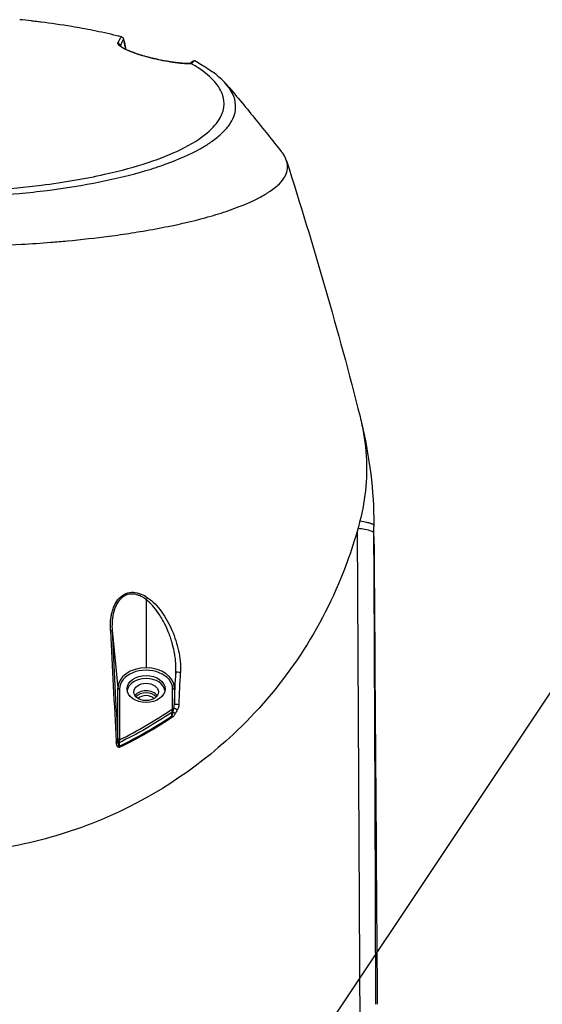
# Model space of a CAD drawing. Header units: millimetres. Extents: x 0 to 4378, y 0 to 2376.
# Tile 22 of 211: x 821 to 910, y 308 to 476. Entities that reach past the tile are written whole.
import ezdxf

# ---------------------------------------------------------------- set-up
doc = ezdxf.new("R2010")
doc.units = ezdxf.units.MM
doc.header["$LTSCALE"] = 0.2
doc.styles.add('Rainbow-5.0 Style', font='malgunsl.ttf')
doc.dimstyles.new('Rainbow-5.0 Style', dxfattribs={"dimtxt": 4, "dimasz": 2.5, "dimexe": 1, "dimexo": 1, "dimgap": 1, "dimtad": 1, "dimdsep": 46, "dimtxsty": 'Rainbow-5.0 Style', "dimcen": 0, "dimclrd": 251, "dimclre": 251, "dimclrt": 7, "dimazin": 3, "dimtp": 0.1, "dimtm": 0.1, "dimtfac": 0.61, "dimtmove": 0, "dimatfit": 3, "dimfxl": 1, "dimlwd": -1, "dimlwe": -1, "dimarcsym": 1})

# ---------------------------------------------------------------- blocks, each defined once
blk = doc.blocks.new('A$Caf48331e')
for p, q in [((32.59, 269.84), (32.59, 269.83)), ((32.6, 269.74), (32.6, 269.74)), ((76, 187.79), (76, 187.5)), ((73.14, 186.8), (73.63, 97)), ((76.01, 185.83), (76.01, 186.88)), ((35.19, 175.96), (35.19, 175.96)), ((35.2, 176.29), (35.2, 176.29)), ((35.32, 176.27), (35.32, 176.27)), ((35.32, 175.93), (35.32, 175.93)), ((36.01, 176.08), (36.01, 176.07)), ((36.01, 175.68), (36.01, 175.67)), ((36.71, 175.75), (36.71, 175.75)), ((36.71, 175.28), (36.71, 175.28)), ((36.94, 175.62), (36.94, 175.62)), ((36.94, 175.12), (36.94, 175.12)), ((37, 175.07), (37, 163.39)), ((37.49, 174.67), (37.49, 174.67)), ((30.88, 170.5), (30.88, 170.5)), ((30.88, 170.39), (30.88, 170.39)), ((31.16, 170.5), (31.16, 170.5)), ((40.16, 170.99), (40.16, 170.99)), ((41.12, 170.5), (41.12, 170.5)), ((31.18, 169.82), (32.16, 159.96)), ((41.25, 170.22), (41.25, 170.22)), ((41.85, 165.98), (41.85, 165.98)), ((42.11, 162.63), (41.84, 159.96)), ((32.16, 151.26), (32.16, 159.96)), ((32.46, 159.77), (32.46, 151.06)), ((41.54, 156.39), (41.54, 159.77)), ((41.84, 159.96), (41.84, 157.17))]:
    blk.add_line(p, q)
blk.add_arc((-0.37, 187.21), 76.37, 359.8785, 0.2179)
for centre, major_axis, ratio, start_param, end_param in [((40.49, 267.66), (5.17, 0.6), 0.39213, 5.601295, 5.81904), ((16.83, 189.9), (9.47, -66.39), 0.879863, 1.414847, 1.416237), ((75.93, 187.68), (-0.02, 2.39), 0.030246, 4.202837, 4.36839), ((37, 175.4), (0.286, 0.41), 0.444898, 4.143878, 5.024287), ((30.68, 169.79), (0.499, 0.025), 0.02787, 5.161587, 6.233821), ((53.74, 276.67), (24, -573.85), 0.04834, 4.897709, 4.931479), ((52.94, 277.1), (24.26, -576.06), 0.046332, 4.897767, 4.931382), ((37, 159.96), (-4.84, 0), 0.707107, 4.712389, 6.283185), ((37, 159.77), (4.54, 0), 0.707107, 0, 3.141593), ((37, 159.96), (4.84, 0), 0.707107, 0, 1.570796), ((37, 157.72), (-7.75, 0), 0.707107, 3.999288, 3.999289), ((42.61, 162.6), (-0.499, 0.024), 0.028383, 4.085101, 6.23382), ((-1654.62, 271.65), (-35.27, -2102.96), 0.808443, 1.52988, 1.53248), ((37, 157.72), (-7.75, 0), 0.707107, 5.483202, 5.483204), ((37, 159.27), (3.25, 0), 0.707107, 0.107902, 3.033691), ((37, 157.72), (-7.75, 0), 0.707107, 3.858885, 3.858947), ((32.46, 159.98), (-0.3, 0), 0.707107, 0.069813, 1.570796), ((37, 158), (-2.1, 0), 0.707107, 3.584504, 5.840274), ((37, 157.72), (2, 0), 0.707107, 0.52754, 2.614053), ((37, 157.47), (1.65, 0), 0.707107, 0.609177, 2.532416), ((41.54, 159.98), (0.3, 0), 0.707107, 4.712389, 6.213372), ((41.38, 155), (0.192, -0.308), 0.345657, 1.198944, 1.868721), ((41.53, 155.9), (0.3, -0.008), 0.418182, 4.396192, 4.954663), ((41.54, 156.61), (0.3, 0), 0.707107, 4.712389, 5.405034), ((54.91, 112.43), (-22.85, 39.03), 0.074703, 0.14359, 0.172469), ((0, 212.04), (0, -68.82), 0.998626, 0.487062, 0.487063), ((32.47, 150.69), (-0.3, -0.009), 0.382068, 0.200064, 1.30596), ((32.37, 149.85), (0.157, -0.324), 0.280271, 1.250776, 1.893777)]:
    blk.add_ellipse(centre, major_axis=major_axis, ratio=ratio, start_param=start_param, end_param=end_param)
for centre, major_axis in [((37, 159.77), (3.25, 0)), ((37, 159.27), (2.1, 0))]:
    blk.add_ellipse(centre, major_axis=major_axis, ratio=0.707107)
for points, knots in [([(32.77, 271.39), (32.52, 271.46), (32.26, 271.52), (32.01, 271.58), (30.63, 271.92), (29.26, 272.22), (27.94, 272.48), (26.68, 272.73), (25.46, 272.96), (24.29, 273.15), (22.41, 273.46), (20.66, 273.71), (19.09, 273.91), (19.03, 273.92), (18.97, 273.92), (18.91, 273.93), (18.64, 273.97), (18.38, 274), (18.12, 274.03), (17.99, 274.04), (17.87, 274.06), (17.74, 274.07), (17.68, 274.08), (17.61, 274.09), (17.55, 274.1), (17.49, 274.1), (17.47, 274.1), (17.36, 274.12), (16.67, 274.2), (16.01, 274.27), (15.36, 274.33)], [0.0000035, 0.0000035, 0.0000035, 0.0000035, 0.021453, 0.021453, 0.021453, 0.1385442, 0.1385442, 0.1385442, 0.25, 0.25, 0.25, 0.430439, 0.430439, 0.430439, 0.4375, 0.4375, 0.4375, 0.46875, 0.46875, 0.46875, 0.484375, 0.484375, 0.484375, 0.4921875, 0.4921875, 0.4921875, 0.5, 0.5, 0.5, 0.5494985, 0.5494985, 0.5494985, 0.5494985]), ([(32.19, 270.3), (32.24, 270.44), (32.29, 270.56), (32.34, 270.67), (32.38, 270.78), (32.43, 270.88), (32.48, 270.97), (32.58, 271.15), (32.67, 271.29), (32.77, 271.39)], [0.000043, 0.000043, 0.000043, 0.000043, 0.25, 0.25, 0.25, 0.5, 0.5, 0.5, 0.9999876, 0.9999876, 0.9999876, 0.9999876]), ([(32.77, 271.39), (32.79, 271.39), (32.8, 271.39), (32.82, 271.38), (32.83, 271.38), (32.84, 271.37), (32.86, 271.37)], [0.0008495, 0.0008495, 0.0008495, 0.0008495, 0.6001374, 0.6001374, 0.6001374, 1, 1, 1, 1]), ([(33.16, 270.93), (33.16, 270.94), (33.16, 271.01), (33.14, 271.06), (33.12, 271.12), (33.1, 271.15), (33.07, 271.19), (33.07, 271.2), (33.06, 271.21), (33.05, 271.23), (32.99, 271.29), (32.92, 271.34), (32.86, 271.37)], [0, 0, 0, 0, 0.25, 0.25, 0.25, 0.5, 0.5, 0.5, 0.5693156, 0.5693156, 0.5693156, 0.9999766, 0.9999766, 0.9999766, 0.9999766]), ([(44.74, 266.82), (44.36, 266.8), (43.91, 266.81), (43.4, 266.85), (43.14, 266.87), (42.87, 266.89), (42.59, 266.93), (42.34, 266.95), (42.12, 266.98), (41.83, 267.02), (41.79, 267.03), (41.75, 267.03), (41.71, 267.04), (41.36, 267.09), (41, 267.15), (40.63, 267.21), (40.27, 267.27), (39.93, 267.34), (39.51, 267.42), (38.69, 267.59), (37.93, 267.77), (37.15, 267.98), (37.13, 267.99), (37.11, 267.99), (37.09, 268), (36.3, 268.21), (35.53, 268.46), (34.88, 268.69), (34.61, 268.79), (34.35, 268.89), (34.11, 268.98), (33.78, 269.12), (33.49, 269.24), (33.26, 269.36), (33.25, 269.37), (33.24, 269.37), (33.24, 269.37), (32.44, 269.78), (32.12, 270.09), (32.19, 270.3)], [0.0000012, 0.0000012, 0.0000012, 0.0000012, 0.125, 0.125, 0.125, 0.1875, 0.1875, 0.1875, 0.2425836, 0.2425836, 0.2425836, 0.25, 0.25, 0.25, 0.3125, 0.3125, 0.3125, 0.375, 0.375, 0.375, 0.4972142, 0.4972142, 0.4972142, 0.5, 0.5, 0.5, 0.6247954, 0.6247954, 0.6247954, 0.6777163, 0.6777163, 0.6777163, 0.75, 0.75, 0.75, 0.752169, 0.752169, 0.752169, 1, 1, 1, 1]), ([(32.59, 269.84), (32.59, 269.9), (32.57, 270.02), (32.47, 270.14), (32.38, 270.25), (32.26, 270.29), (32.19, 270.3)], [0, 0, 0, 0, 0.497735, 0.497735, 0.497735, 1, 1, 1, 1]), ([(32.56, 269.87), (32.56, 269.87), (32.56, 269.86), (32.6, 269.82), (32.67, 269.75), (32.97, 269.54), (33.23, 269.39), (33.95, 269.05), (34.43, 268.86), (35.47, 268.49), (36.03, 268.31), (37.14, 267.99), (37.7, 267.84), (38.78, 267.58), (39.33, 267.47), (40.44, 267.25), (41.02, 267.15), (42.16, 266.98), (42.72, 266.92), (43.77, 266.84), (44.24, 266.83), (44.59, 266.85)], [0.088024, 0.088024, 0.088024, 0.088024, 0.130387, 0.130387, 0.273781, 0.273781, 0.47318, 0.47318, 0.685469, 0.685469, 0.87259, 0.87259, 1.041424, 1.041424, 1.209152, 1.209152, 1.407218, 1.407218, 1.640063, 1.640063, 1.919406, 1.919406, 1.919406, 1.919406]), ([(33.16, 270.93), (33.16, 270.92), (33.15, 270.91), (33.15, 270.91), (33.14, 270.9), (33.14, 270.9), (33.13, 270.89), (33.04, 270.78), (32.94, 270.64), (32.85, 270.46), (32.76, 270.29), (32.68, 270.08), (32.59, 269.84)], [0, 0, 0, 0, 0.0313514, 0.0313514, 0.0313514, 0.0497943, 0.0497943, 0.0497943, 0.536318, 0.536318, 0.536318, 0.9999554, 0.9999554, 0.9999554, 0.9999554]), ([(33.53, 269.25), (33.44, 269.72), (33.34, 270.16), (33.25, 270.57), (33.22, 270.69), (33.19, 270.81), (33.16, 270.93)], [0.5523142, 0.5523142, 0.5523142, 0.5523142, 0.8965444, 0.8965444, 0.8965444, 1, 1, 1, 1]), ([(0, 243.83), (1.29, 243.83), (2.58, 243.85), (5.15, 243.92), (6.46, 243.97), (10.26, 244.16), (12.79, 244.35), (16.89, 244.74), (18.5, 244.91), (26.39, 245.92), (32.12, 247.06), (37.56, 248.68), (38.15, 248.87), (39.3, 249.24), (39.87, 249.44), (42.58, 250.42), (44.51, 251.27), (46.33, 252.27), (46.52, 252.38), (46.8, 252.55), (46.9, 252.6), (47.08, 252.71), (47.17, 252.77), (47.34, 252.88), (47.42, 252.93), (47.54, 253), (47.58, 253.03), (47.71, 253.11), (47.79, 253.16), (48.03, 253.32), (48.18, 253.43), (48.95, 253.98), (49.5, 254.43), (50.46, 255.35), (50.88, 255.82), (51.9, 257.25), (52.27, 258.22), (52.34, 259.37), (52.34, 259.55), (52.26, 261.04), (51.61, 262.36), (50.12, 263.95), (49.79, 264.26), (48.86, 265.05), (48.24, 265.49), (47.09, 266.24), (46.8, 266.41), (46.08, 266.83), (45.71, 267.05), (45.34, 267.27)], [-7.911427, -7.911427, -7.911427, -7.911427, -7.6304, -7.6304, -7.349999, -7.349999, -6.782519, -6.782519, -6.40301, -6.40301, -4.894446, -4.894446, -4.70506, -4.70506, -4.514854, -4.514854, -3.758805, -3.758805, -3.670348, -3.670348, -3.621492, -3.621492, -3.578748, -3.578748, -3.537091, -3.537091, -3.517173, -3.517173, -3.477853, -3.477853, -3.398764, -3.398764, -3.074787, -3.074787, -2.741848, -2.741848, -2.075492, -2.075492, -1.955302, -1.955302, -1.050361, -1.050361, -0.824935, -0.824935, -0.477336, -0.477336, -0.250163, -0.250163, -0.000001, -0.000001, -0.000001, -0.000001]), ([(0, 244.77), (1.38, 244.77), (2.76, 244.8), (6.31, 244.9), (8.5, 245.02), (13.52, 245.38), (16.35, 245.66), (22.92, 246.49), (26.56, 247.12), (35.56, 249.13), (39.79, 250.6), (46.78, 253.98), (48.79, 255.88), (50.56, 259.12), (50.56, 260.71), (49.31, 263.07), (48.68, 263.85), (47.43, 264.99), (46.97, 265.36), (45.92, 266.1), (45.35, 266.47), (44.74, 266.82)], [0.000001, 0.000001, 0.000001, 0.000001, 0.415385, 0.415385, 1.074343, 1.074343, 1.963928, 1.963928, 3.211947, 3.211947, 5.318893, 5.318893, 8.039294, 8.039294, 10.620552, 10.620552, 11.913314, 11.913314, 12.563458, 12.563458, 13.215963, 13.215963, 13.215963, 13.215963]), ([(44.49, 266.84), (44.5, 266.85), (44.51, 266.86), (44.55, 266.89), (44.59, 266.91), (44.66, 266.96), (44.69, 266.98), (44.75, 267.03), (44.78, 267.06), (44.83, 267.1), (44.85, 267.13), (44.88, 267.15)], [5.7810743, 5.7810743, 5.7810743, 5.7810743, 5.7906307, 5.7906307, 5.8252843, 5.8252843, 5.859938, 5.859938, 5.8945917, 5.8945917, 5.9292453, 5.9292453, 5.9292453, 5.9292453]), ([(44.65, 266.84), (44.67, 266.84), (44.69, 266.84), (44.71, 266.83), (44.71, 266.83), (44.73, 266.83), (44.73, 266.82), (44.74, 266.82)], [-0.01218193, -0.01218193, -0.01218193, -0.01218193, -0.00646055, -0.00646055, -0.00330988, -0.00330988, -0.00000598, -0.00000598, -0.00000598, -0.00000598]), ([(45.22, 267.29), (45.12, 267.29), (44.98, 267.23), (44.92, 267.19), (44.91, 267.18), (44.89, 267.16), (44.88, 267.15)], [0, 0, 0, 0, 0.5, 0.5, 0.5, 0.621134, 0.621134, 0.621134, 0.621134]), ([(45.34, 267.27), (45.32, 267.28), (45.3, 267.28), (45.26, 267.28), (45.24, 267.29), (45.22, 267.29)], [0.00000097, 0.00000097, 0.00000097, 0.00000097, 0.00651642, 0.00651642, 0.01280333, 0.01280333, 0.01280333, 0.01280333]), ([(50.64, 263.38), (52.31, 261.49), (53.94, 259.49), (57.08, 255.61), (58.61, 253.7), (60.15, 251.8)], [0, 0, 0, 0, 0.803875, 0.803875, 1.564232, 1.564232, 1.564232, 1.564232]), ([(0, 235.42), (2.68, 235.43), (5.28, 235.46), (10.52, 235.61), (13.1, 235.73), (17.34, 235.99), (19.02, 236.1), (21.62, 236.31), (22.56, 236.39), (25.97, 236.71), (28.36, 236.98), (31.96, 237.45), (33.26, 237.64), (35.19, 237.94), (35.85, 238.05), (37.99, 238.41), (39.43, 238.68), (43.05, 239.41), (45.17, 239.9), (48.39, 240.78), (49.58, 241.15), (52.8, 242.23), (54.61, 242.96), (56.2, 243.78), (56.25, 243.81), (56.66, 244.02), (56.99, 244.2), (57.47, 244.49), (57.63, 244.59), (57.95, 244.79), (58.11, 244.89), (58.57, 245.21), (58.87, 245.42), (59.64, 246.05), (60.06, 246.47), (60.46, 246.99), (60.53, 247.09), (61.01, 247.8), (61.32, 248.58), (61.15, 249.95), (61.02, 250.36), (60.64, 251.12), (60.42, 251.46), (60.15, 251.8)], [0.000001, 0.000001, 0.000001, 0.000001, 0.803284, 0.803284, 1.606343, 1.606343, 2.137795, 2.137795, 2.439651, 2.439651, 3.248814, 3.248814, 3.708984, 3.708984, 3.95351, 3.95351, 4.51196, 4.51196, 5.419251, 5.419251, 6.005373, 6.005373, 7.11953, 7.11953, 7.155889, 7.155889, 7.416411, 7.416411, 7.549591, 7.549591, 7.694559, 7.694559, 7.975591, 7.975591, 8.495178, 8.495178, 8.62263, 8.62263, 9.382211, 9.382211, 9.711844, 9.711844, 9.98831, 9.98831, 9.98831, 9.98831]), ([(73.63, 206.4), (73.87, 205.42), (74.08, 204.44), (74.92, 199.48), (74.92, 195.45), (73.54, 187.44), (71.87, 182.57), (66.57, 169.11), (60.12, 159.68), (45.25, 145.78), (37.59, 140.86), (24.87, 135.54), (20.15, 134.07), (10.25, 132.04), (5.15, 131.52), (0, 131.52)], [1.72518, 1.72518, 1.72518, 1.72518, 1.800114, 1.800114, 2.12175, 2.12175, 2.440002, 2.440002, 3.627796, 3.627796, 4.591672, 4.591672, 5.106783, 5.106783, 5.623142, 5.623142, 5.623142, 5.623142]), ([(76, 186.49), (76, 186.47), (76, 186.48), (76, 186.49), (76, 186.49), (76, 186.49), (75.99, 186.5), (75.99, 186.51), (75.98, 186.53), (75.97, 186.55), (75.94, 186.58), (75.91, 186.61), (75.87, 186.64), (75.79, 186.69), (75.68, 186.74), (75.54, 186.79), (75.28, 186.89), (74.91, 186.98), (74.44, 187.07), (74.11, 187.13), (73.71, 187.2), (73.27, 187.26)], [0.002912, 0.002912, 0.002912, 0.002912, 0.0417029, 0.0417029, 0.0417029, 0.0441628, 0.0441628, 0.0441628, 0.1096667, 0.1096667, 0.1096667, 0.2153831, 0.2153831, 0.2153831, 0.4078453, 0.4078453, 0.4078453, 0.7502112, 0.7502112, 0.7502112, 0.9951399, 0.9951399, 0.9951399, 0.9951399]), ([(73.61, 188.53), (74.1, 188.46), (74.46, 188.39), (74.74, 188.33), (74.88, 188.3), (74.99, 188.28), (75.09, 188.25), (75.14, 188.24), (75.19, 188.23), (75.23, 188.21), (75.25, 188.21), (75.27, 188.2), (75.29, 188.2), (75.3, 188.2), (75.32, 188.19), (75.34, 188.18), (75.35, 188.18), (75.37, 188.17), (75.39, 188.17), (75.52, 188.13), (75.61, 188.1), (75.68, 188.06), (75.72, 188.05), (75.75, 188.04), (75.77, 188.02), (75.8, 188.01), (75.81, 188), (75.85, 187.98), (75.88, 187.96), (75.9, 187.94), (75.92, 187.93), (75.93, 187.92), (75.94, 187.91), (75.94, 187.91), (75.95, 187.9), (75.95, 187.9), (75.96, 187.89), (75.97, 187.88), (75.98, 187.87), (75.98, 187.86), (75.99, 187.85), (75.99, 187.85), (75.99, 187.84), (75.99, 187.83), (76, 187.83), (76, 187.83), (76, 187.82), (76, 187.82), (76, 187.82), (76, 187.81), (76, 187.81), (76, 187.8), (76, 187.8), (76, 187.79), (76, 187.79)], [0.0061932, 0.0061932, 0.0061932, 0.0061932, 0.25, 0.25, 0.25, 0.375, 0.375, 0.375, 0.4375, 0.4375, 0.4375, 0.46875, 0.46875, 0.46875, 0.484375, 0.484375, 0.484375, 0.5, 0.5, 0.5, 0.625, 0.625, 0.625, 0.6875, 0.6875, 0.6875, 0.75, 0.75, 0.75, 0.8125, 0.8125, 0.8125, 0.84375, 0.84375, 0.84375, 0.875, 0.875, 0.875, 0.90625, 0.90625, 0.90625, 0.9375, 0.9375, 0.9375, 0.953125, 0.953125, 0.953125, 0.96875, 0.96875, 0.96875, 0.984375, 0.984375, 0.984375, 0.9999999, 0.9999999, 0.9999999, 0.9999999]), ([(30.9, 169.79), (30.87, 170.33), (30.88, 170.85), (30.92, 171.34), (30.94, 171.59), (30.97, 171.83), (31, 172.06), (31.04, 172.3), (31.07, 172.47), (31.14, 172.74), (31.2, 173.01), (31.28, 173.27), (31.36, 173.51), (31.45, 173.76), (31.55, 174), (31.66, 174.22), (31.87, 174.64), (32.09, 174.98), (32.41, 175.32), (32.42, 175.32), (32.42, 175.33), (32.42, 175.33), (32.75, 175.67), (33.13, 175.93), (33.55, 176.1), (33.97, 176.27), (34.43, 176.34), (34.83, 176.32), (35.27, 176.3), (35.7, 176.2), (36.15, 176.02), (36.52, 175.87), (36.89, 175.66), (37.26, 175.4)], [0, 0, 0, 0, 0.125, 0.125, 0.125, 0.1875, 0.1875, 0.1875, 0.249375, 0.249375, 0.249375, 0.311109, 0.311109, 0.311109, 0.375, 0.375, 0.375, 0.498967, 0.498967, 0.498967, 0.5, 0.5, 0.5, 0.625, 0.625, 0.625, 0.749465, 0.749465, 0.749465, 0.88736, 0.88736, 0.88736, 1, 1, 1, 1]), ([(37, 175.07), (36.61, 175.37), (36.23, 175.59), (35.85, 175.75), (35.67, 175.82), (35.48, 175.88), (35.3, 175.93), (35.12, 175.97), (34.99, 176), (34.78, 176.02), (34.77, 176.02), (34.77, 176.02), (34.77, 176.02), (34.34, 176.05), (33.94, 175.98), (33.56, 175.82), (33.37, 175.74), (33.19, 175.64), (33.02, 175.52), (32.93, 175.46), (32.85, 175.39), (32.77, 175.31), (32.69, 175.25), (32.61, 175.16), (32.55, 175.1), (32.54, 175.09), (32.54, 175.08), (32.53, 175.08), (32.05, 174.54), (31.63, 173.73), (31.39, 172.65), (31.28, 172.16), (31.2, 171.62), (31.18, 171.03), (31.16, 170.65), (31.16, 170.24), (31.18, 169.82)], [0, 0, 0, 0, 0.125, 0.125, 0.125, 0.1875, 0.1875, 0.1875, 0.25, 0.25, 0.25, 0.251126, 0.251126, 0.251126, 0.375, 0.375, 0.375, 0.4375, 0.4375, 0.4375, 0.46875, 0.46875, 0.46875, 0.495934, 0.495934, 0.495934, 0.5, 0.5, 0.5, 0.784538, 0.784538, 0.784538, 0.914306, 0.914306, 0.914306, 1, 1, 1, 1]), ([(37.26, 175.4), (38.15, 174.79), (38.95, 173.95), (39.68, 172.94), (40.01, 172.47), (40.33, 171.97), (40.64, 171.43), (40.91, 170.93), (41.18, 170.39), (41.43, 169.82), (41.94, 168.63), (42.3, 167.48), (42.55, 166.33), (42.68, 165.73), (42.78, 165.13), (42.84, 164.54), (42.91, 163.89), (42.93, 163.25), (42.9, 162.6)], [0, 0, 0, 0, 0.2658153, 0.2658153, 0.2658153, 0.3876726, 0.3876726, 0.3876726, 0.5, 0.5, 0.5, 0.7364594, 0.7364594, 0.7364594, 0.8616082, 0.8616082, 0.8616082, 0.9999914, 0.9999914, 0.9999914, 0.9999914]), ([(42.11, 162.63), (42.13, 163.13), (42.13, 163.68), (42.08, 164.28), (42.06, 164.58), (42.02, 164.9), (41.98, 165.22), (41.95, 165.38), (41.93, 165.55), (41.9, 165.72), (41.88, 165.8), (41.87, 165.88), (41.85, 165.97), (41.84, 166.05), (41.82, 166.15), (41.81, 166.21), (41.81, 166.21), (41.81, 166.22), (41.8, 166.23), (41.72, 166.66), (41.6, 167.16), (41.44, 167.73), (41.36, 168.01), (41.26, 168.31), (41.16, 168.62), (41.1, 168.77), (41.05, 168.93), (40.99, 169.1), (40.93, 169.26), (40.88, 169.38), (40.8, 169.58), (40.72, 169.79), (40.63, 169.99), (40.55, 170.18), (40.29, 170.75), (40.05, 171.23), (39.84, 171.6), (39.58, 172.07), (39.37, 172.39), (39.24, 172.59), (39.23, 172.6), (39.23, 172.6), (39.23, 172.6), (39.23, 172.6), (39.22, 172.61), (39.21, 172.63), (38.45, 173.76), (37.68, 174.56), (37, 175.07)], [0, 0, 0, 0, 0.125, 0.125, 0.125, 0.1875, 0.1875, 0.1875, 0.21875, 0.21875, 0.21875, 0.234375, 0.234375, 0.234375, 0.2483723, 0.2483723, 0.2483723, 0.25, 0.25, 0.25, 0.375, 0.375, 0.375, 0.4375, 0.4375, 0.4375, 0.46875, 0.46875, 0.46875, 0.499623, 0.499623, 0.499623, 0.5301242, 0.5301242, 0.5301242, 0.625, 0.625, 0.625, 0.7421875, 0.7421875, 0.7421875, 0.7460938, 0.7460938, 0.7460938, 0.75, 0.75, 0.75, 1, 1, 1, 1]), ([(41.74, 156.44), (41.76, 156.54), (41.78, 156.62), (41.79, 156.71), (41.8, 156.73), (41.8, 156.77), (41.8, 156.76), (41.83, 156.95), (41.84, 157.07), (41.84, 157.17)], [0, 0, 0, 0, 0.25, 0.25, 0.375, 0.375, 0.5, 0.5, 0.9999998, 0.9999998, 0.9999998, 0.9999998]), ([(41.84, 157.17), (41.85, 157.18), (41.96, 157.18), (42.29, 157.16), (42.49, 157.15), (42.63, 157.14)], [0, 0, 0, 0, 0.5, 0.5, 1, 1, 1, 1]), ([(42.63, 157.14), (42.62, 156.95), (42.58, 156.76), (42.53, 156.59), (42.48, 156.44), (42.42, 156.3), (42.34, 156.16)], [0, 0, 0, 0, 0.5448548, 0.5448548, 0.5448548, 0.9997913, 0.9997913, 0.9997913, 0.9997913]), ([(41.44, 155.78), (41.45, 155.83), (41.45, 155.88), (41.46, 155.94), (41.47, 155.99), (41.49, 156.08), (41.49, 156.11), (41.5, 156.15), (41.52, 156.25), (41.54, 156.39)], [0.0000001, 0.0000001, 0.0000001, 0.0000001, 0.25, 0.25, 0.25, 0.5, 0.5, 0.5, 1, 1, 1, 1]), ([(42, 155.56), (41.92, 155.41), (41.83, 155.26), (41.73, 155.13), (41.67, 155.06), (41.61, 155), (41.54, 154.95)], [0.0000006, 0.0000006, 0.0000006, 0.0000006, 0.6597174, 0.6597174, 0.6597174, 1, 1, 1, 1]), ([(42.34, 156.16), (42.15, 156.32), (41.91, 156.41), (41.8, 156.43), (41.77, 156.44), (41.75, 156.44), (41.74, 156.44)], [0, 0, 0, 0, 0.822304, 0.822304, 0.822304, 1, 1, 1, 1]), ([(32.51, 149.79), (32.47, 149.77), (32.44, 149.76), (32.4, 149.76), (32.37, 149.75), (32.33, 149.76), (32.3, 149.77), (32.27, 149.78), (32.24, 149.79), (32.21, 149.81), (32.17, 149.84), (32.14, 149.88), (32.11, 149.92), (32.09, 149.95), (32.07, 149.98), (32.06, 150.01), (32.03, 150.06), (32.01, 150.11), (32, 150.16), (31.95, 150.3), (31.92, 150.44), (31.9, 150.59)], [0, 0, 0, 0, 0.0970024, 0.0970024, 0.0970024, 0.1952604, 0.1952604, 0.1952604, 0.2809313, 0.2809313, 0.2809313, 0.408273, 0.408273, 0.408273, 0.5016765, 0.5016765, 0.5016765, 0.6347923, 0.6347923, 0.6347923, 0.9999998, 0.9999998, 0.9999998, 0.9999998]), ([(32.17, 150.66), (32.18, 150.55), (32.19, 150.45), (32.2, 150.36), (32.21, 150.28), (32.22, 150.24), (32.24, 150.15), (32.28, 149.98), (32.34, 149.89), (32.41, 149.99)], [0, 0, 0, 0, 0.25, 0.25, 0.25, 0.5, 0.5, 0.5, 1, 1, 1, 1])]:
    blk.add_open_spline(points, degree=3, knots=knots)
for points in [[(32.59, 269.84), (32.59, 269.84), (32.59, 269.84), (32.59, 269.83)], [(33.15, 271.02), (33.28, 270.49), (33.41, 269.9), (33.54, 269.25)], [(44.59, 266.85), (44.61, 266.85), (44.63, 266.85), (44.65, 266.84)], [(61.06, 250.16), (65.63, 235.71), (69.92, 221.13), (73.63, 206.4)], [(73.92, 205.15), (75.27, 199.51), (75.97, 193.71), (76, 187.91)], [(76.01, 186.88), (76, 186.93), (76, 186.99), (76, 187.04)], [(76.33, 105.8), (76.26, 132.69), (76.15, 159.57), (76, 186.49)], [(76.01, 185.83), (76.21, 159.15), (76.39, 132.48), (76.58, 105.8)], [(31.16, 170.5), (31.16, 170.5), (31.16, 170.5), (31.16, 170.5)], [(41.84, 157.17), (41.93, 159), (42.02, 160.81), (42.11, 162.63)], [(41.44, 155.78), (38.54, 153.83), (35.52, 152.09), (32.39, 150.58)], [(32.41, 149.99), (35.53, 151.5), (38.54, 153.22), (41.42, 155.16)], [(32.46, 151.06), (35.61, 152.62), (38.64, 154.4), (41.54, 156.39)], [(41.42, 155.16), (41.47, 155.26), (41.54, 155.47), (41.6, 155.78)], [(41.42, 155.16), (41.43, 155.37), (41.43, 155.57), (41.44, 155.78)], [(41.6, 155.78), (41.65, 156.04), (41.69, 156.26), (41.74, 156.44)], [(42, 155.56), (41.9, 155.64), (41.73, 155.73), (41.6, 155.78)], [(42.34, 156.16), (42.25, 155.99), (42.09, 155.73), (42, 155.56)], [(41.54, 154.95), (38.76, 153.09), (35.74, 151.35), (32.51, 149.79)], [(31.88, 150.82), (32.04, 150.83), (32.15, 150.84), (32.16, 150.86)], [(31.9, 150.59), (32.04, 150.61), (32.14, 150.64), (32.17, 150.66)], [(32.46, 151.06), (32.31, 151.06), (32.17, 151.15), (32.16, 151.26)], [(32.16, 150.86), (32.16, 151), (32.16, 151.14), (32.16, 151.26)], [(32.16, 150.85), (32.17, 150.79), (32.17, 150.72), (32.17, 150.66)], [(32.46, 151.06), (32.43, 150.89), (32.4, 150.72), (32.39, 150.58)], [(32.39, 150.58), (32.4, 150.38), (32.4, 150.19), (32.41, 149.99)]]:
    blk.add_open_spline(points, degree=3)

msp = doc.modelspace()

# ---------------------------------------------------------------- block references
msp.add_blockref('A$Caf48331e', (805.582, 201.96))

# ---------------------------------------------------------------- leaders
at = {"annotation_type": 0, "has_hookline": 1, "hookline_direction": 0, "text_width": 205.77}
msp.add_leader([(805.582, 201.96), (922.891, 377.706), (935.391, 377.706)], dimstyle='Rainbow-5.0 Style', override={"dimscale": 5, "dimgap": 1, "dimtad": 1}, dxfattribs=at)

doc.saveas('drawing.dxf')
